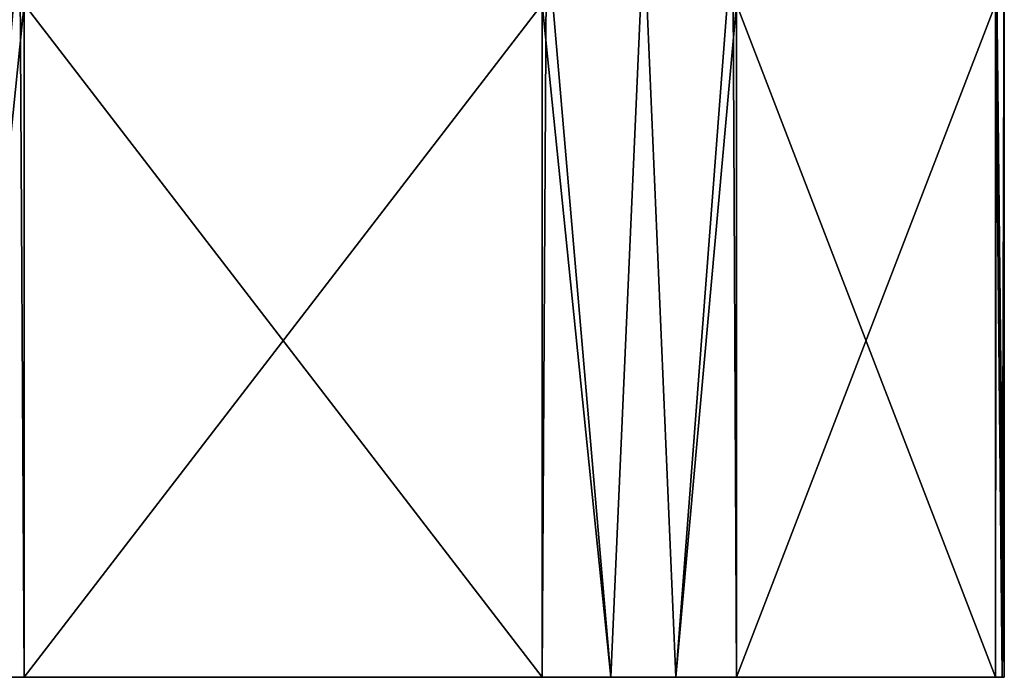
# Model space of a CAD drawing. Header units: metres. Extents: x -139 to 106, y -189 to 40.
# Tile 137 of 256: x -3 to 8, y -54 to -47. Entities that reach past the tile are written whole.
import ezdxf

# ---------------------------------------------------------------- set-up
doc = ezdxf.new("R2010")
doc.units = ezdxf.units.M
doc.layers.add('solid_153_ABGANG1_SW0003', color=7, linetype='CONTINUOUS')

msp = doc.modelspace()

# ---------------------------------------------------------------- linework, layer by layer
at = {"layer": 'solid_153_ABGANG1_SW0003'}
for points in [[(-2.74005, -46.230938, 77.269447), (-3.749992, -46.230938, 76.783089), (-3.406463, -53.999996, 76.969658)], [(-2.740062, -46.230938, 63.306343), (-2.692582, -46.999996, 63.287891), (-3.406463, -53.999996, 63.606125)], [(-2.74005, -46.230938, 77.269447), (-3.406463, -53.999996, 76.969658), (-2.692582, -53.999996, 77.287895)], [(-2.74005, -46.230938, 77.269447), (-2.692582, -53.999996, 77.287895), (-2.692582, -46.999996, 77.287895)], [(2.74005, -46.230938, 63.306335), (3.406463, -53.999996, 63.606125), (2.692582, -53.999996, 63.287891)], [(2.74005, -46.230938, 63.306335), (2.692582, -53.999996, 63.287891), (2.692582, -46.999996, 63.287891)], [(2.740062, -46.230938, 77.269447), (2.692582, -46.999996, 77.287895), (3.406463, -53.999996, 76.969658)], [(2.74005, -46.230938, 63.306335), (3.749992, -46.230938, 63.792698), (3.406463, -53.999996, 63.606125)], [(3.750004, -46.230938, 76.783081), (2.740062, -46.230938, 77.269447), (3.406463, -53.999996, 76.969658)], [(3.749992, -46.230938, 63.792698), (4.083348, -53.999996, 63.996925), (3.406463, -53.999996, 63.606125)], [(3.750004, -46.230938, 76.783081), (3.406463, -53.999996, 76.969658), (4.083348, -53.999996, 76.578857)], [(3.749992, -46.230938, 63.792698), (4.676166, -46.230938, 64.424149), (4.083348, -53.999996, 63.996925)], [(4.676177, -46.230938, 76.151627), (3.750004, -46.230938, 76.783081), (4.083348, -53.999996, 76.578857)], [(4.676177, -46.230938, 76.151627), (4.083348, -53.999996, 76.578857), (4.715887, -53.999996, 76.119736)], [(4.676166, -46.230938, 64.424149), (4.715887, -46.999996, 64.456047), (4.083348, -53.999996, 63.996925)], [(4.676177, -46.230938, 76.151627), (4.715887, -53.999996, 76.119736), (4.715887, -46.999996, 76.119736)], [(7.416231, -46.230938, 71.405708), (7.408469, -46.999996, 71.456047), (7.477081, -53.999996, 70.873764)], [(7.416229, -46.230938, 69.170067), (7.477081, -53.999996, 69.702026), (7.408469, -53.999996, 69.119736)], [(7.416229, -46.230938, 69.170067), (7.408469, -53.999996, 69.119736), (7.408469, -46.999996, 69.119736)], [(7.416229, -46.230938, 69.170067), (7.5, -46.230938, 70.287895), (7.477081, -53.999996, 69.702026)], [(7.416231, -46.230938, 71.405708), (7.477081, -53.999996, 70.873764), (7.5, -53.999996, 70.287895)], [(7.5, -46.230938, 70.287895), (7.416231, -46.230938, 71.405708), (7.5, -53.999996, 70.287895)], [(7.5, -46.230938, 70.287895), (7.5, -53.999996, 70.287895), (7.477081, -53.999996, 69.702026)], [(-2.692582, -46.999996, 63.287891), (-2.692582, -53.999996, 63.287891), (-3.406463, -53.999996, 63.606125)], [(-2.692582, -46.999996, 63.287891), (2.692582, -53.999996, 63.287891), (-2.692582, -53.999996, 63.287891)], [(2.692582, -46.999996, 63.287891), (2.692582, -53.999996, 63.287891), (-2.692582, -46.999996, 63.287891)], [(2.692582, -46.999996, 77.287895), (-2.692582, -53.999996, 77.287895), (2.692582, -53.999996, 77.287895)], [(-2.692582, -46.999996, 77.287895), (-2.692582, -53.999996, 77.287895), (2.692582, -46.999996, 77.287895)], [(2.692582, -46.999996, 77.287895), (2.692582, -53.999996, 77.287895), (3.406463, -53.999996, 76.969658)], [(4.715887, -46.999996, 64.456047), (4.715887, -53.999996, 64.456047), (4.083348, -53.999996, 63.996925)], [(7.408469, -46.999996, 71.456047), (4.715887, -53.999996, 76.119736), (7.408469, -53.999996, 71.456047)], [(7.408469, -46.999996, 71.456047), (4.715887, -46.999996, 76.119736), (4.715887, -53.999996, 76.119736)], [(4.715887, -46.999996, 64.456047), (7.408469, -53.999996, 69.119736), (4.715887, -53.999996, 64.456047)], [(7.408469, -46.999996, 69.119736), (7.408469, -53.999996, 69.119736), (4.715887, -46.999996, 64.456047)], [(7.408469, -46.999996, 71.456047), (7.408469, -53.999996, 71.456047), (7.477081, -53.999996, 70.873764)], [(-3.406463, -53.999996, 76.969658), (-3.406463, -53.999996, 63.606125), (-2.692582, -53.999996, 63.287891)], [(-2.692582, -53.999996, 77.287895), (-3.406463, -53.999996, 76.969658), (-2.692582, -53.999996, 63.287891)], [(-2.692582, -53.999996, 77.287895), (-2.692582, -53.999996, 63.287891), (2.692582, -53.999996, 63.287891)], [(2.692582, -53.999996, 77.287895), (-2.692582, -53.999996, 77.287895), (2.692582, -53.999996, 63.287891)], [(2.692582, -53.999996, 77.287895), (2.692582, -53.999996, 63.287891), (3.406463, -53.999996, 63.606125)], [(3.406463, -53.999996, 76.969658), (2.692582, -53.999996, 77.287895), (3.406463, -53.999996, 63.606125)], [(3.406463, -53.999996, 76.969658), (3.406463, -53.999996, 63.606125), (4.083348, -53.999996, 63.996925)], [(4.083348, -53.999996, 76.578857), (3.406463, -53.999996, 76.969658), (4.083348, -53.999996, 63.996925)], [(4.083348, -53.999996, 76.578857), (4.715887, -53.999996, 64.456047), (4.715887, -53.999996, 76.119736)], [(4.083348, -53.999996, 76.578857), (4.083348, -53.999996, 63.996925), (4.715887, -53.999996, 64.456047)], [(7.408469, -53.999996, 69.119736), (7.408469, -53.999996, 71.456047), (4.715887, -53.999996, 76.119736)], [(4.715887, -53.999996, 64.456047), (7.408469, -53.999996, 69.119736), (4.715887, -53.999996, 76.119736)], [(7.477081, -53.999996, 69.702026), (7.477081, -53.999996, 70.873764), (7.408469, -53.999996, 71.456047)], [(7.408469, -53.999996, 69.119736), (7.477081, -53.999996, 69.702026), (7.408469, -53.999996, 71.456047)], [(7.477081, -53.999996, 69.702026), (7.5, -53.999996, 70.287895), (7.477081, -53.999996, 70.873764)]]:
    msp.add_3dface(points, dxfattribs=at)

doc.saveas('drawing.dxf')
